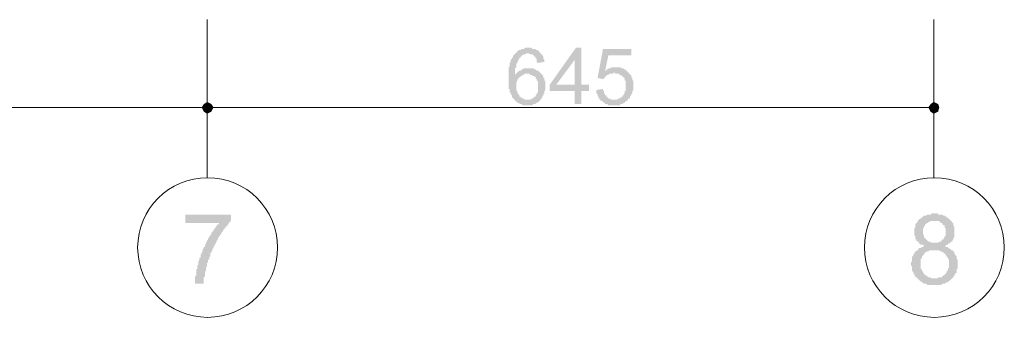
# Model space of a CAD drawing. Header units: metres. Extents: x 5.7 to 89.8, y 4 to 63.5.
# Tile 17 of 22: x 56.4 to 65.1, y 39.1 to 41.8. Entities that reach past the tile are written whole.
import ezdxf

# ---------------------------------------------------------------- set-up
doc = ezdxf.new("R2010")
doc.units = ezdxf.units.M
doc.header["$MEASUREMENT"] = 0
for name, color, linetype in [('PDF5_ax', 7, 'Continuous'), ('PDF5_dim', 7, 'Continuous'), ('PDF5_textt', 7, 'Continuous'), ('PDF5_W', 7, 'Continuous')]:
    doc.layers.add(name, color=color, linetype=linetype)

msp = doc.modelspace()

# ---------------------------------------------------------------- hatches: boundary and pattern name
at = {"layer": 'PDF5_dim', "transparency": 33554559}
h = msp.add_hatch(color=256, dxfattribs=at)
h.paths.add_polyline_path([(61.0458, 41.4013), (60.988, 41.3917), (60.9783, 41.4013), (60.9783, 41.4109), (60.9783, 41.4206), (60.9783, 41.4302), (60.9687, 41.4302), (60.9687, 41.4398), (60.9687, 41.4398), (60.9591, 41.4495), (60.9591, 41.4495), (60.9591, 41.4495), (60.9494, 41.4591), (60.9494, 41.4591), (60.9398, 41.4687), (60.9302, 41.4687), (60.9302, 41.4687), (60.9206, 41.4687), (60.9109, 41.4687), (60.9109, 41.4784), (60.9013, 41.4784), (60.9013, 41.4784), (60.8917, 41.4784), (60.882, 41.4784), (60.882, 41.4687), (60.8724, 41.4687), (60.8628, 41.4687), (60.8628, 41.4687), (60.8531, 41.4591), (60.8531, 41.4591), (60.8435, 41.4591), (60.8435, 41.4495), (60.8339, 41.4495), (60.8339, 41.4398), (60.8242, 41.4398), (60.8242, 41.4302), (60.8146, 41.4206), (60.8146, 41.4206), (60.8146, 41.4109), (60.805, 41.4013), (60.805, 41.4013), (60.805, 41.3917), (60.805, 41.3917), (60.7953, 41.3821), (60.7953, 41.3821), (60.7953, 41.3724), (60.7953, 41.3724), (60.7953, 41.3628), (60.7953, 41.3532), (60.7953, 41.3532), (60.7857, 41.3435), (60.7857, 41.3339), (60.7857, 41.3339), (60.7857, 41.3243), (60.7857, 41.3146), (60.7857, 41.305), (60.7857, 41.2954), (60.7857, 41.2857), (60.7857, 41.2761), (60.7857, 41.2857), (60.7953, 41.2954), (60.7953, 41.2954), (60.805, 41.305), (60.805, 41.305), (60.8146, 41.3146), (60.8146, 41.3146), (60.8242, 41.3243), (60.8339, 41.3243), (60.8339, 41.3243), (60.8435, 41.3339), (60.8435, 41.3339), (60.8531, 41.3339), (60.8628, 41.3435), (60.8628, 41.3435), (60.8724, 41.3435), (60.882, 41.3435), (60.882, 41.3435), (60.8917, 41.3435), (60.9013, 41.3435), (60.9109, 41.3435), (60.9109, 41.3435), (60.9109, 41.3435), (60.9206, 41.3435), (60.9302, 41.3435), (60.9302, 41.3435), (60.9398, 41.3435), (60.9494, 41.3435), (60.9494, 41.3435), (60.9591, 41.3339), (60.9687, 41.3339), (60.9687, 41.3339), (60.9783, 41.3243), (60.988, 41.3243), (60.988, 41.3243), (60.9976, 41.3146), (60.9976, 41.3146), (61.0072, 41.305), (61.0072, 41.305), (61.0072, 41.305), (61.0169, 41.2954), (61.0169, 41.2954), (61.0265, 41.2857), (61.0265, 41.2857), (61.0361, 41.2761), (61.0361, 41.2665), (61.0361, 41.2665), (61.0361, 41.2569), (61.0458, 41.2569), (61.0458, 41.2472), (61.0458, 41.2376), (61.0458, 41.2376), (61.0554, 41.228), (61.0554, 41.2183), (61.0554, 41.2087), (61.0554, 41.2087), (61.0554, 41.1991), (61.0554, 41.1894), (61.0554, 41.1894), (61.0554, 41.1798), (61.0554, 41.1702), (61.0554, 41.1605), (61.0554, 41.1605), (61.0554, 41.1509), (61.0458, 41.1413), (61.0458, 41.1413), (61.0458, 41.1316), (61.0458, 41.122), (61.0458, 41.122), (61.0361, 41.1124), (61.0361, 41.1028), (61.0361, 41.1028), (61.0361, 41.1028), (61.0265, 41.0931), (61.0265, 41.0835), (61.0265, 41.0835), (61.0169, 41.0739), (61.0169, 41.0642), (61.0072, 41.0642), (61.0072, 41.0546), (60.9976, 41.0546), (60.9976, 41.045), (60.988, 41.045), (60.988, 41.045), (60.9783, 41.0353), (60.9783, 41.0353), (60.9687, 41.0353), (60.9687, 41.0257), (60.9591, 41.0257), (60.9591, 41.0257), (60.9494, 41.0257), (60.9398, 41.0161), (60.9302, 41.0161), (60.9302, 41.0161), (60.9206, 41.0161), (60.9109, 41.0161), (60.9109, 41.0161), (60.9013, 41.0161), (60.9013, 41.0161), (60.8917, 41.0161), (60.882, 41.0161), (60.8724, 41.0161), (60.8724, 41.0161), (60.8628, 41.0161), (60.8531, 41.0161), (60.8531, 41.0161), (60.8435, 41.0257), (60.8339, 41.0257), (60.8339, 41.0257), (60.8242, 41.0257), (60.8242, 41.0353), (60.8146, 41.0353), (60.805, 41.0353), (60.805, 41.045), (60.7953, 41.045), (60.7953, 41.0546), (60.7857, 41.0546), (60.7857, 41.0642), (60.7761, 41.0642), (60.7761, 41.0739), (60.7665, 41.0739), (60.7665, 41.0835), (60.7665, 41.0835), (60.7568, 41.0835), (60.7568, 41.0931), (60.7568, 41.1028), (60.7568, 41.1028), (60.7472, 41.1124), (60.7472, 41.1124), (60.7472, 41.122), (60.7472, 41.122), (60.7376, 41.1316), (60.7376, 41.1413), (60.7376, 41.1413), (60.7376, 41.1509), (60.7376, 41.1605), (60.7279, 41.1605), (60.7279, 41.1702), (60.7279, 41.1798), (60.7279, 41.1894), (60.7279, 41.1894), (60.7279, 41.1991), (60.7279, 41.2087), (60.7279, 41.2183), (60.7279, 41.228), (60.7279, 41.2376), (60.7279, 41.2472), (60.7279, 41.2472), (60.7279, 41.2569), (60.7279, 41.2665), (60.7279, 41.2761), (60.7279, 41.2857), (60.7279, 41.2954), (60.7279, 41.2954), (60.7279, 41.305), (60.7279, 41.3146), (60.7279, 41.3243), (60.7279, 41.3339), (60.7279, 41.3435), (60.7279, 41.3435), (60.7279, 41.3532), (60.7376, 41.3628), (60.7376, 41.3724), (60.7376, 41.3724), (60.7376, 41.3821), (60.7376, 41.3917), (60.7376, 41.3917), (60.7472, 41.4013), (60.7472, 41.4109), (60.7472, 41.4109), (60.7472, 41.4206), (60.7472, 41.4206), (60.7568, 41.4302), (60.7568, 41.4302), (60.7568, 41.4398), (60.7665, 41.4398), (60.7665, 41.4495), (60.7665, 41.4495), (60.7665, 41.4591), (60.7761, 41.4591), (60.7761, 41.4687), (60.7761, 41.4687), (60.7857, 41.4687), (60.7857, 41.4784), (60.7953, 41.4784), (60.7953, 41.488), (60.805, 41.488), (60.805, 41.4976), (60.8146, 41.4976), (60.8146, 41.5073), (60.8242, 41.5073), (60.8339, 41.5073), (60.8339, 41.5073), (60.8435, 41.5169), (60.8435, 41.5169), (60.8531, 41.5169), (60.8628, 41.5169), (60.8628, 41.5169), (60.8724, 41.5265), (60.882, 41.5265), (60.8917, 41.5265), (60.8917, 41.5265), (60.9013, 41.5265), (60.9013, 41.5265), (60.9109, 41.5265), (60.9206, 41.5265), (60.9302, 41.5265), (60.9302, 41.5265), (60.9398, 41.5169), (60.9494, 41.5169), (60.9494, 41.5169), (60.9591, 41.5169), (60.9687, 41.5169), (60.9687, 41.5073), (60.9783, 41.5073), (60.988, 41.5073), (60.988, 41.4976), (60.9976, 41.4976), (60.9976, 41.4976), (60.9976, 41.488), (61.0072, 41.488), (61.0072, 41.4784), (61.0169, 41.4784), (61.0169, 41.4687), (61.0265, 41.4687), (61.0265, 41.4591), (61.0265, 41.4591), (61.0361, 41.4495), (61.0361, 41.4398), (61.0361, 41.4398), (61.0361, 41.4302), (61.0458, 41.4206), (61.0458, 41.4206), (61.0458, 41.4109), (61.0458, 41.4013), (61.0458, 41.4013)], flags=0)
h.paths.add_polyline_path([(60.7953, 41.1894), (60.7953, 41.1798), (60.7953, 41.1702), (60.7953, 41.1605), (60.7953, 41.1605), (60.7953, 41.1509), (60.805, 41.1413), (60.805, 41.1413), (60.805, 41.1316), (60.805, 41.122), (60.805, 41.122), (60.8146, 41.122), (60.8146, 41.1124), (60.8242, 41.1028), (60.8242, 41.1028), (60.8242, 41.0931), (60.8339, 41.0931), (60.8339, 41.0835), (60.8435, 41.0835), (60.8435, 41.0835), (60.8531, 41.0739), (60.8628, 41.0739), (60.8628, 41.0739), (60.8724, 41.0642), (60.882, 41.0642), (60.882, 41.0642), (60.8917, 41.0642), (60.9013, 41.0642), (60.9013, 41.0642), (60.9109, 41.0642), (60.9206, 41.0642), (60.9206, 41.0642), (60.9302, 41.0739), (60.9398, 41.0739), (60.9398, 41.0739), (60.9494, 41.0835), (60.9494, 41.0835), (60.9591, 41.0931), (60.9591, 41.0931), (60.9687, 41.0931), (60.9687, 41.1028), (60.9687, 41.1028), (60.9783, 41.1124), (60.9783, 41.1124), (60.9783, 41.122), (60.988, 41.1316), (60.988, 41.1316), (60.988, 41.1413), (60.988, 41.1509), (60.988, 41.1509), (60.988, 41.1605), (60.988, 41.1702), (60.988, 41.1798), (60.988, 41.1798), (60.988, 41.1894), (60.988, 41.1991), (60.988, 41.2087), (60.988, 41.2087), (60.988, 41.2183), (60.988, 41.228), (60.988, 41.228), (60.9783, 41.2376), (60.9783, 41.2472), (60.9783, 41.2472), (60.9687, 41.2569), (60.9687, 41.2569), (60.9687, 41.2665), (60.9591, 41.2665), (60.9591, 41.2761), (60.9494, 41.2761), (60.9398, 41.2761), (60.9398, 41.2857), (60.9302, 41.2857), (60.9206, 41.2857), (60.9206, 41.2857), (60.9109, 41.2954), (60.9013, 41.2954), (60.9013, 41.2954), (60.8917, 41.2954), (60.8917, 41.2954), (60.882, 41.2954), (60.8724, 41.2954), (60.8628, 41.2857), (60.8628, 41.2857), (60.8531, 41.2857), (60.8531, 41.2857), (60.8435, 41.2761), (60.8339, 41.2761), (60.8339, 41.2665), (60.8242, 41.2665), (60.8242, 41.2665), (60.8242, 41.2569), (60.8146, 41.2569), (60.8146, 41.2472), (60.805, 41.2472), (60.805, 41.2376), (60.805, 41.228), (60.805, 41.228), (60.7953, 41.2183), (60.7953, 41.2087), (60.7953, 41.2087), (60.7953, 41.1991), (60.7953, 41.1894), (60.7953, 41.1894)], flags=0)
h = msp.add_hatch(color=256, dxfattribs=at)
h.paths.add_polyline_path([(61.3154, 41.0257), (61.3154, 41.1413), (61.0939, 41.1413), (61.0939, 41.1991), (61.3251, 41.5265), (61.3732, 41.5265), (61.3732, 41.1991), (61.4406, 41.1991), (61.4406, 41.1413), (61.3732, 41.1413), (61.3732, 41.0257)], flags=0)
h.paths.add_polyline_path([(61.3154, 41.1991), (61.3154, 41.4206), (61.1517, 41.1991)], flags=0)
msp.add_hatch(color=256, dxfattribs=at).paths.add_polyline_path([(61.5081, 41.1509), (61.5658, 41.1605), (61.5658, 41.1509), (61.5755, 41.1413), (61.5755, 41.1413), (61.5755, 41.1316), (61.5755, 41.122), (61.5851, 41.1124), (61.5851, 41.1124), (61.5851, 41.1028), (61.5947, 41.1028), (61.5947, 41.0931), (61.5947, 41.0931), (61.6044, 41.0931), (61.6044, 41.0835), (61.614, 41.0835), (61.614, 41.0739), (61.6236, 41.0739), (61.6333, 41.0739), (61.6333, 41.0642), (61.6429, 41.0642), (61.6525, 41.0642), (61.6525, 41.0642), (61.6622, 41.0642), (61.6622, 41.0642), (61.6718, 41.0642), (61.6814, 41.0642), (61.6814, 41.0642), (61.691, 41.0642), (61.7007, 41.0739), (61.7007, 41.0739), (61.7103, 41.0739), (61.7199, 41.0835), (61.7199, 41.0835), (61.7296, 41.0835), (61.7296, 41.0931), (61.7392, 41.0931), (61.7392, 41.1028), (61.7488, 41.1028), (61.7488, 41.1124), (61.7488, 41.1124), (61.7585, 41.122), (61.7585, 41.122), (61.7585, 41.1316), (61.7585, 41.1413), (61.7681, 41.1413), (61.7681, 41.1509), (61.7681, 41.1605), (61.7681, 41.1605), (61.7681, 41.1702), (61.7681, 41.1798), (61.7681, 41.1894), (61.7681, 41.1894), (61.7681, 41.1991), (61.7681, 41.1991), (61.7681, 41.2087), (61.7681, 41.2183), (61.7681, 41.228), (61.7681, 41.228), (61.7585, 41.2376), (61.7585, 41.2472), (61.7585, 41.2472), (61.7585, 41.2569), (61.7488, 41.2569), (61.7488, 41.2665), (61.7392, 41.2665), (61.7392, 41.2665), (61.7392, 41.2761), (61.7296, 41.2761), (61.7296, 41.2857), (61.7199, 41.2857), (61.7103, 41.2857), (61.7103, 41.2954), (61.7007, 41.2954), (61.7007, 41.2954), (61.691, 41.2954), (61.6814, 41.2954), (61.6718, 41.2954), (61.6718, 41.305), (61.6622, 41.305), (61.6525, 41.2954), (61.6525, 41.2954), (61.6429, 41.2954), (61.6333, 41.2954), (61.6333, 41.2954), (61.6236, 41.2954), (61.614, 41.2857), (61.614, 41.2857), (61.614, 41.2857), (61.6044, 41.2857), (61.5947, 41.2761), (61.5947, 41.2761), (61.5851, 41.2665), (61.5851, 41.2665), (61.5755, 41.2569), (61.5755, 41.2569), (61.5755, 41.2472), (61.5177, 41.2569), (61.5658, 41.5169), (61.8163, 41.5169), (61.8163, 41.4591), (61.614, 41.4591), (61.5851, 41.3243), (61.5947, 41.3243), (61.5947, 41.3339), (61.6044, 41.3339), (61.614, 41.3339), (61.614, 41.3435), (61.6236, 41.3435), (61.6333, 41.3435), (61.6333, 41.3435), (61.6429, 41.3532), (61.6525, 41.3532), (61.6525, 41.3532), (61.6622, 41.3532), (61.6718, 41.3532), (61.6718, 41.3532), (61.6814, 41.3532), (61.691, 41.3532), (61.691, 41.3532), (61.7007, 41.3532), (61.7103, 41.3532), (61.7103, 41.3532), (61.7199, 41.3532), (61.7296, 41.3435), (61.7296, 41.3435), (61.7392, 41.3435), (61.7488, 41.3435), (61.7488, 41.3339), (61.7585, 41.3339), (61.7681, 41.3339), (61.7681, 41.3243), (61.7777, 41.3243), (61.7777, 41.3146), (61.7874, 41.3146), (61.7874, 41.305), (61.7874, 41.305), (61.797, 41.305), (61.797, 41.2954), (61.8066, 41.2954), (61.8066, 41.2857), (61.8163, 41.2857), (61.8163, 41.2761), (61.8163, 41.2761), (61.8163, 41.2665), (61.8259, 41.2569), (61.8259, 41.2569), (61.8259, 41.2472), (61.8259, 41.2376), (61.8355, 41.2376), (61.8355, 41.228), (61.8355, 41.2183), (61.8355, 41.2087), (61.8355, 41.2087), (61.8355, 41.1991), (61.8355, 41.1894), (61.8355, 41.1894), (61.8355, 41.1798), (61.8355, 41.1702), (61.8355, 41.1605), (61.8355, 41.1605), (61.8355, 41.1509), (61.8259, 41.1413), (61.8259, 41.1413), (61.8259, 41.1316), (61.8259, 41.122), (61.8259, 41.122), (61.8163, 41.1124), (61.8163, 41.1028), (61.8163, 41.1028), (61.8066, 41.0931), (61.8066, 41.0931), (61.8066, 41.0835), (61.797, 41.0739), (61.797, 41.0739), (61.7874, 41.0739), (61.7874, 41.0642), (61.7874, 41.0642), (61.7777, 41.0546), (61.7681, 41.0546), (61.7681, 41.045), (61.7585, 41.045), (61.7585, 41.0353), (61.7488, 41.0353), (61.7488, 41.0353), (61.7392, 41.0257), (61.7296, 41.0257), (61.7296, 41.0257), (61.7199, 41.0257), (61.7199, 41.0161), (61.7103, 41.0161), (61.7007, 41.0161), (61.691, 41.0161), (61.691, 41.0161), (61.6814, 41.0161), (61.6718, 41.0161), (61.6622, 41.0161), (61.6622, 41.0161), (61.6525, 41.0161), (61.6525, 41.0161), (61.6429, 41.0161), (61.6333, 41.0161), (61.6236, 41.0161), (61.6236, 41.0161), (61.614, 41.0161), (61.6044, 41.0257), (61.6044, 41.0257), (61.5947, 41.0257), (61.5851, 41.0257), (61.5851, 41.0353), (61.5755, 41.0353), (61.5755, 41.0353), (61.5658, 41.045), (61.5658, 41.045), (61.5562, 41.0546), (61.5562, 41.0546), (61.5466, 41.0546), (61.5466, 41.0642), (61.5369, 41.0642), (61.5369, 41.0739), (61.5273, 41.0739), (61.5273, 41.0835), (61.5273, 41.0931), (61.5177, 41.0931), (61.5177, 41.1028), (61.5177, 41.1028), (61.5177, 41.1124), (61.5081, 41.122), (61.5081, 41.122), (61.5081, 41.1316), (61.5081, 41.1413), (61.5081, 41.1509), (61.5081, 41.1509)])
at = {"layer": 'PDF5_textt', "transparency": 33554559}
msp.add_hatch(color=256, dxfattribs=at).paths.add_polyline_path([(57.8578, 39.9663), (57.8578, 40.0433), (58.2623, 40.0433), (58.2623, 39.9855), (58.2527, 39.9759), (58.2527, 39.9759), (58.2431, 39.9663), (58.2431, 39.9566), (58.2334, 39.9566), (58.2334, 39.947), (58.2238, 39.9374), (58.2142, 39.9374), (58.2142, 39.9277), (58.2046, 39.9181), (58.2046, 39.9181), (58.1949, 39.9085), (58.1949, 39.8989), (58.1853, 39.8892), (58.1853, 39.8892), (58.1757, 39.8796), (58.1757, 39.87), (58.166, 39.8603), (58.166, 39.8507), (58.1564, 39.8507), (58.1564, 39.8411), (58.1468, 39.8314), (58.1468, 39.8218), (58.1371, 39.8122), (58.1371, 39.8025), (58.1371, 39.8025), (58.1275, 39.7929), (58.1275, 39.7833), (58.1179, 39.7736), (58.1179, 39.764), (58.1082, 39.764), (58.1082, 39.7544), (58.1082, 39.7448), (58.0986, 39.7351), (58.0986, 39.7255), (58.0986, 39.7159), (58.089, 39.7159), (58.089, 39.7062), (58.0793, 39.6966), (58.0793, 39.687), (58.0793, 39.6773), (58.0793, 39.6677), (58.0697, 39.6677), (58.0697, 39.6581), (58.0697, 39.6484), (58.0601, 39.6388), (58.0601, 39.6292), (58.0601, 39.6195), (58.0505, 39.6099), (58.0505, 39.6099), (58.0505, 39.6003), (58.0505, 39.6003), (58.0505, 39.5907), (58.0505, 39.581), (58.0408, 39.5714), (58.0408, 39.5618), (58.0408, 39.5618), (58.0408, 39.5521), (58.0408, 39.5425), (58.0312, 39.5329), (58.0312, 39.5232), (58.0312, 39.5136), (58.0312, 39.504), (58.0312, 39.4943), (58.0312, 39.4943), (58.0216, 39.4847), (58.0216, 39.4751), (58.0216, 39.4654), (58.0216, 39.4558), (58.0216, 39.4462), (58.0216, 39.4366), (58.0216, 39.4269), (58.0216, 39.4269), (57.9445, 39.4269), (57.9445, 39.4366), (57.9445, 39.4366), (57.9445, 39.4462), (57.9445, 39.4558), (57.9445, 39.4654), (57.9445, 39.4751), (57.9445, 39.4751), (57.9445, 39.4847), (57.9445, 39.4943), (57.9541, 39.504), (57.9541, 39.5136), (57.9541, 39.5232), (57.9541, 39.5329), (57.9541, 39.5425), (57.9541, 39.5521), (57.9638, 39.5618), (57.9638, 39.5714), (57.9638, 39.581), (57.9638, 39.5907), (57.9734, 39.6003), (57.9734, 39.6003), (57.9734, 39.6099), (57.9734, 39.6195), (57.9734, 39.6292), (57.983, 39.6388), (57.983, 39.6484), (57.983, 39.6581), (57.9927, 39.6581), (57.9927, 39.6677), (57.9927, 39.6773), (57.9927, 39.687), (58.0023, 39.6966), (58.0023, 39.7062), (58.0023, 39.7062), (58.0119, 39.7159), (58.0119, 39.7255), (58.0119, 39.7351), (58.0216, 39.7448), (58.0216, 39.7544), (58.0312, 39.7544), (58.0312, 39.764), (58.0312, 39.7736), (58.0408, 39.7833), (58.0408, 39.7929), (58.0505, 39.8025), (58.0505, 39.8025), (58.0505, 39.8122), (58.0601, 39.8218), (58.0601, 39.8314), (58.0697, 39.8411), (58.0697, 39.8507), (58.0793, 39.8507), (58.0793, 39.8603), (58.089, 39.87), (58.089, 39.8796), (58.0986, 39.8892), (58.0986, 39.8892), (58.1082, 39.8989), (58.1082, 39.9085), (58.1179, 39.9181), (58.1179, 39.9181), (58.1275, 39.9277), (58.1275, 39.9374), (58.1371, 39.9374), (58.1371, 39.947), (58.1468, 39.9566), (58.1564, 39.9566), (58.1564, 39.9663), (58.1564, 39.9663)])
h = msp.add_hatch(color=256, dxfattribs=at)
h.paths.add_polyline_path([(64.4263, 39.764), (64.4167, 39.764), (64.407, 39.7736), (64.3974, 39.7736), (64.3878, 39.7736), (64.3782, 39.7833), (64.3782, 39.7833), (64.3685, 39.7929), (64.3685, 39.8025), (64.3589, 39.8025), (64.3493, 39.8122), (64.3493, 39.8122), (64.3493, 39.8218), (64.3396, 39.8218), (64.3396, 39.8314), (64.3396, 39.8411), (64.3396, 39.8507), (64.33, 39.8603), (64.33, 39.87), (64.33, 39.8796), (64.33, 39.8796), (64.33, 39.8892), (64.33, 39.8989), (64.33, 39.9085), (64.33, 39.9181), (64.33, 39.9277), (64.3396, 39.9277), (64.3396, 39.9374), (64.3396, 39.947), (64.3396, 39.9566), (64.3493, 39.9663), (64.3493, 39.9663), (64.3589, 39.9759), (64.3589, 39.9855), (64.3685, 39.9952), (64.3685, 39.9952), (64.3782, 40.0048), (64.3782, 40.0048), (64.3878, 40.0048), (64.3878, 40.0144), (64.3974, 40.0144), (64.407, 40.0241), (64.407, 40.0241), (64.4167, 40.0337), (64.4263, 40.0337), (64.4359, 40.0337), (64.4456, 40.0433), (64.4456, 40.0433), (64.4552, 40.0433), (64.4648, 40.0433), (64.4745, 40.0433), (64.4841, 40.053), (64.4937, 40.053), (64.5034, 40.053), (64.513, 40.053), (64.5226, 40.053), (64.5323, 40.053), (64.5419, 40.053), (64.5419, 40.0433), (64.5515, 40.0433), (64.5611, 40.0433), (64.5708, 40.0433), (64.5804, 40.0433), (64.59, 40.0337), (64.5997, 40.0337), (64.5997, 40.0337), (64.6093, 40.0241), (64.6189, 40.0241), (64.6189, 40.0144), (64.6286, 40.0144), (64.6382, 40.0048), (64.6382, 40.0048), (64.6478, 39.9952), (64.6575, 39.9855), (64.6575, 39.9855), (64.6671, 39.9759), (64.6671, 39.9663), (64.6767, 39.9663), (64.6767, 39.9566), (64.6767, 39.947), (64.6863, 39.9374), (64.6863, 39.9277), (64.6863, 39.9277), (64.6863, 39.9181), (64.6863, 39.9085), (64.6863, 39.8989), (64.6863, 39.8892), (64.6863, 39.8892), (64.6863, 39.8796), (64.6863, 39.87), (64.6863, 39.8603), (64.6863, 39.8507), (64.6863, 39.8411), (64.6767, 39.8314), (64.6767, 39.8314), (64.6767, 39.8218), (64.6671, 39.8122), (64.6671, 39.8122), (64.6671, 39.8025), (64.6575, 39.8025), (64.6478, 39.7929), (64.6478, 39.7929), (64.6382, 39.7833), (64.6286, 39.7833), (64.6286, 39.7736), (64.6189, 39.7736), (64.6093, 39.764), (64.5997, 39.764), (64.5997, 39.764), (64.6093, 39.7544), (64.6189, 39.7544), (64.6286, 39.7544), (64.6286, 39.7448), (64.6382, 39.7448), (64.6478, 39.7351), (64.6575, 39.7351), (64.6575, 39.7255), (64.6671, 39.7255), (64.6767, 39.7159), (64.6767, 39.7159), (64.6863, 39.7062), (64.6863, 39.7062), (64.6863, 39.6966), (64.696, 39.687), (64.696, 39.6773), (64.7056, 39.6773), (64.7056, 39.6677), (64.7056, 39.6581), (64.7056, 39.6484), (64.7152, 39.6388), (64.7152, 39.6292), (64.7152, 39.6195), (64.7152, 39.6099), (64.7152, 39.6099), (64.7152, 39.6003), (64.7152, 39.5907), (64.7152, 39.581), (64.7152, 39.5714), (64.7152, 39.5714), (64.7152, 39.5618), (64.7056, 39.5521), (64.7056, 39.5425), (64.7056, 39.5329), (64.7056, 39.5232), (64.696, 39.5232), (64.696, 39.5136), (64.6863, 39.504), (64.6863, 39.4943), (64.6767, 39.4943), (64.6767, 39.4847), (64.6671, 39.4751), (64.6671, 39.4751), (64.6575, 39.4654), (64.6575, 39.4654), (64.6478, 39.4558), (64.6382, 39.4558), (64.6382, 39.4462), (64.6286, 39.4462), (64.6189, 39.4366), (64.6093, 39.4366), (64.6093, 39.4366), (64.5997, 39.4269), (64.59, 39.4269), (64.5804, 39.4269), (64.5708, 39.4173), (64.5708, 39.4173), (64.5611, 39.4173), (64.5515, 39.4173), (64.5419, 39.4173), (64.5323, 39.4173), (64.5226, 39.4173), (64.513, 39.4173), (64.513, 39.4173), (64.5034, 39.4173), (64.4937, 39.4173), (64.4841, 39.4173), (64.4745, 39.4173), (64.4648, 39.4173), (64.4552, 39.4173), (64.4456, 39.4173), (64.4359, 39.4269), (64.4359, 39.4269), (64.4263, 39.4269), (64.4167, 39.4269), (64.407, 39.4366), (64.3974, 39.4366), (64.3974, 39.4462), (64.3878, 39.4462), (64.3782, 39.4558), (64.3782, 39.4558), (64.3685, 39.4654), (64.3589, 39.4654), (64.3589, 39.4654), (64.3589, 39.4751), (64.3493, 39.4847), (64.3396, 39.4847), (64.3396, 39.4943), (64.33, 39.504), (64.33, 39.504), (64.33, 39.5136), (64.3204, 39.5232), (64.3204, 39.5329), (64.3204, 39.5329), (64.3107, 39.5425), (64.3107, 39.5521), (64.3107, 39.5618), (64.3107, 39.5714), (64.3107, 39.581), (64.3011, 39.5907), (64.3011, 39.6003), (64.3011, 39.6003), (64.3011, 39.6099), (64.3011, 39.6195), (64.3107, 39.6292), (64.3107, 39.6388), (64.3107, 39.6484), (64.3107, 39.6581), (64.3107, 39.6677), (64.3204, 39.6773), (64.3204, 39.6773), (64.3204, 39.687), (64.33, 39.6966), (64.33, 39.7062), (64.3396, 39.7062), (64.3396, 39.7159), (64.3493, 39.7159), (64.3493, 39.7255), (64.3589, 39.7255), (64.3685, 39.7351), (64.3685, 39.7448), (64.3782, 39.7448), (64.3878, 39.7448), (64.3974, 39.7544), (64.407, 39.7544), (64.407, 39.7544), (64.4167, 39.764), (64.4263, 39.764)], flags=0)
h.paths.add_polyline_path([(64.407, 39.8892), (64.407, 39.8796), (64.407, 39.87), (64.407, 39.87), (64.4167, 39.8603), (64.4167, 39.8507), (64.4167, 39.8411), (64.4263, 39.8314), (64.4263, 39.8314), (64.4359, 39.8218), (64.4359, 39.8218), (64.4456, 39.8122), (64.4456, 39.8122), (64.4552, 39.8025), (64.4648, 39.8025), (64.4745, 39.8025), (64.4745, 39.7929), (64.4841, 39.7929), (64.4937, 39.7929), (64.5034, 39.7929), (64.513, 39.7929), (64.5226, 39.7929), (64.5323, 39.7929), (64.5419, 39.7929), (64.5419, 39.7929), (64.5515, 39.8025), (64.5611, 39.8025), (64.5708, 39.8025), (64.5708, 39.8122), (64.5804, 39.8218), (64.5804, 39.8218), (64.59, 39.8218), (64.59, 39.8314), (64.5997, 39.8411), (64.5997, 39.8507), (64.6093, 39.8507), (64.6093, 39.8603), (64.6093, 39.87), (64.6093, 39.8796), (64.6093, 39.8892), (64.6093, 39.8989), (64.6093, 39.9085), (64.6093, 39.9181), (64.6093, 39.9181), (64.5997, 39.9277), (64.5997, 39.9374), (64.5997, 39.947), (64.59, 39.947), (64.5804, 39.9566), (64.5804, 39.9566), (64.5804, 39.9663), (64.5708, 39.9663), (64.5611, 39.9759), (64.5515, 39.9759), (64.5515, 39.9855), (64.5419, 39.9855), (64.5323, 39.9855), (64.5226, 39.9855), (64.513, 39.9855), (64.513, 39.9855), (64.5034, 39.9855), (64.4937, 39.9855), (64.4841, 39.9855), (64.4745, 39.9855), (64.4648, 39.9759), (64.4648, 39.9759), (64.4552, 39.9759), (64.4456, 39.9663), (64.4359, 39.9663), (64.4359, 39.9566), (64.4263, 39.9566), (64.4263, 39.947), (64.4167, 39.9374), (64.4167, 39.9277), (64.4167, 39.9277), (64.407, 39.9181), (64.407, 39.9085), (64.407, 39.8989), (64.407, 39.8892)], flags=0)
h.paths.add_polyline_path([(64.3878, 39.6003), (64.3878, 39.5907), (64.3878, 39.5907), (64.3878, 39.581), (64.3878, 39.5714), (64.3878, 39.5618), (64.3974, 39.5521), (64.3974, 39.5425), (64.3974, 39.5425), (64.407, 39.5329), (64.407, 39.5232), (64.4167, 39.5232), (64.4167, 39.5136), (64.4263, 39.504), (64.4359, 39.504), (64.4359, 39.4943), (64.4456, 39.4943), (64.4552, 39.4847), (64.4648, 39.4847), (64.4648, 39.4847), (64.4745, 39.4847), (64.4841, 39.4751), (64.4937, 39.4751), (64.5034, 39.4751), (64.513, 39.4751), (64.5226, 39.4751), (64.5323, 39.4751), (64.5419, 39.4751), (64.5419, 39.4847), (64.5515, 39.4847), (64.5611, 39.4847), (64.5708, 39.4847), (64.5804, 39.4943), (64.5804, 39.4943), (64.59, 39.504), (64.5997, 39.504), (64.5997, 39.5136), (64.6093, 39.5136), (64.6093, 39.5232), (64.6189, 39.5329), (64.6189, 39.5425), (64.6286, 39.5425), (64.6286, 39.5521), (64.6286, 39.5618), (64.6382, 39.5714), (64.6382, 39.581), (64.6382, 39.5907), (64.6382, 39.5907), (64.6382, 39.6003), (64.6382, 39.6099), (64.6382, 39.6195), (64.6382, 39.6292), (64.6382, 39.6388), (64.6286, 39.6484), (64.6286, 39.6484), (64.6286, 39.6581), (64.6189, 39.6677), (64.6189, 39.6773), (64.6093, 39.6773), (64.6093, 39.687), (64.5997, 39.6966), (64.59, 39.6966), (64.59, 39.7062), (64.5804, 39.7062), (64.5708, 39.7159), (64.5708, 39.7159), (64.5611, 39.7159), (64.5515, 39.7255), (64.5419, 39.7255), (64.5323, 39.7255), (64.5226, 39.7255), (64.513, 39.7255), (64.513, 39.7255), (64.5034, 39.7255), (64.4937, 39.7255), (64.4841, 39.7255), (64.4745, 39.7255), (64.4648, 39.7255), (64.4552, 39.7159), (64.4552, 39.7159), (64.4456, 39.7159), (64.4359, 39.7062), (64.4263, 39.7062), (64.4263, 39.6966), (64.4167, 39.6966), (64.4167, 39.687), (64.407, 39.6773), (64.407, 39.6773), (64.3974, 39.6677), (64.3974, 39.6581), (64.3878, 39.6484), (64.3878, 39.6484), (64.3878, 39.6388), (64.3878, 39.6292), (64.3878, 39.6195), (64.3878, 39.6099), (64.3878, 39.6003)], flags=0)

# ---------------------------------------------------------------- linework, layer by layer
at = {"layer": 'PDF5_ax', "lineweight": 9}
for points in [[(58.0505, 41.7769), (58.0505, 40.3708)], [(64.5034, 41.7769), (64.5034, 40.3708)]]:
    msp.add_lwpolyline(points, dxfattribs=at)
for centre in [(58.0553, 39.7496), (64.5082, 39.7496)]:
    msp.add_circle(centre, 0.6212, dxfattribs=at)
at = {"layer": 'PDF5_dim', "lineweight": 20}
msp.add_lwpolyline([(58.0505, 40.9294), (58.0505, 41.488)], close=True, dxfattribs=at)
for points in [[(64.5034, 41.3628), (64.5034, 40.9294)], [(57.9541, 40.9968), (52.1562, 40.9968)], [(64.407, 40.9968), (58.1564, 40.9968)]]:
    msp.add_lwpolyline(points, dxfattribs=at)
at = {"layer": 'PDF5_W', "lineweight": 9}
for points in [[(58.0023, 40.9968), (57.9541, 40.9968)], [(58.1082, 40.9968), (58.1564, 40.9968)], [(64.4552, 40.9968), (64.407, 40.9968)]]:
    msp.add_lwpolyline(points, dxfattribs=at)
at = {"layer": 'PDF5_W', "transparency": 33554559}
for points in [[(58.0216, 41.0257), (58.0505, 40.9968), (58.0023, 40.9968)], [(58.0216, 41.0257), (58.0023, 40.9968), (58.0505, 40.9968)], [(58.0505, 41.045), (58.0216, 41.0257), (58.0505, 40.9968)], [(58.0505, 40.9968), (58.0505, 41.045), (58.0216, 41.0257)], [(58.0505, 40.9968), (58.089, 41.0257), (58.0505, 41.045)], [(58.089, 41.0257), (58.0505, 40.9968), (58.0505, 41.045)], [(58.1082, 40.9968), (58.0505, 40.9968), (58.089, 41.0257)], [(58.1082, 40.9968), (58.089, 41.0257), (58.0505, 40.9968)], [(64.4745, 41.0257), (64.4552, 40.9968), (64.5034, 40.9968)], [(64.5034, 40.9968), (64.5034, 41.045), (64.4745, 41.0257)], [(64.5419, 41.0257), (64.5034, 40.9968), (64.5034, 41.045)], [(64.5515, 40.9968), (64.5419, 41.0257), (64.5034, 40.9968)], [(58.0023, 40.9968), (58.0216, 40.9583), (58.0505, 40.9968)], [(58.0023, 40.9968), (58.0505, 40.9968), (58.0216, 40.9583)], [(58.0216, 40.9583), (58.0505, 40.9968), (58.0505, 40.939)], [(58.0505, 40.9968), (58.0216, 40.9583), (58.0505, 40.939)], [(58.0505, 40.9968), (58.0505, 40.939), (58.089, 40.9583)], [(58.089, 40.9583), (58.1082, 40.9968), (58.0505, 40.9968)], [(58.0505, 40.939), (58.089, 40.9583), (58.0505, 40.9968)], [(58.089, 40.9583), (58.0505, 40.9968), (58.1082, 40.9968)], [(64.4552, 40.9968), (64.5034, 40.9968), (64.4745, 40.9583)], [(64.5034, 40.9968), (64.4745, 40.9583), (64.5034, 40.939)], [(64.5034, 40.939), (64.5419, 40.9583), (64.5034, 40.9968)], [(64.5419, 40.9583), (64.5034, 40.9968), (64.5515, 40.9968)]]:
    msp.add_solid(points, dxfattribs=at)

doc.saveas('drawing.dxf')
